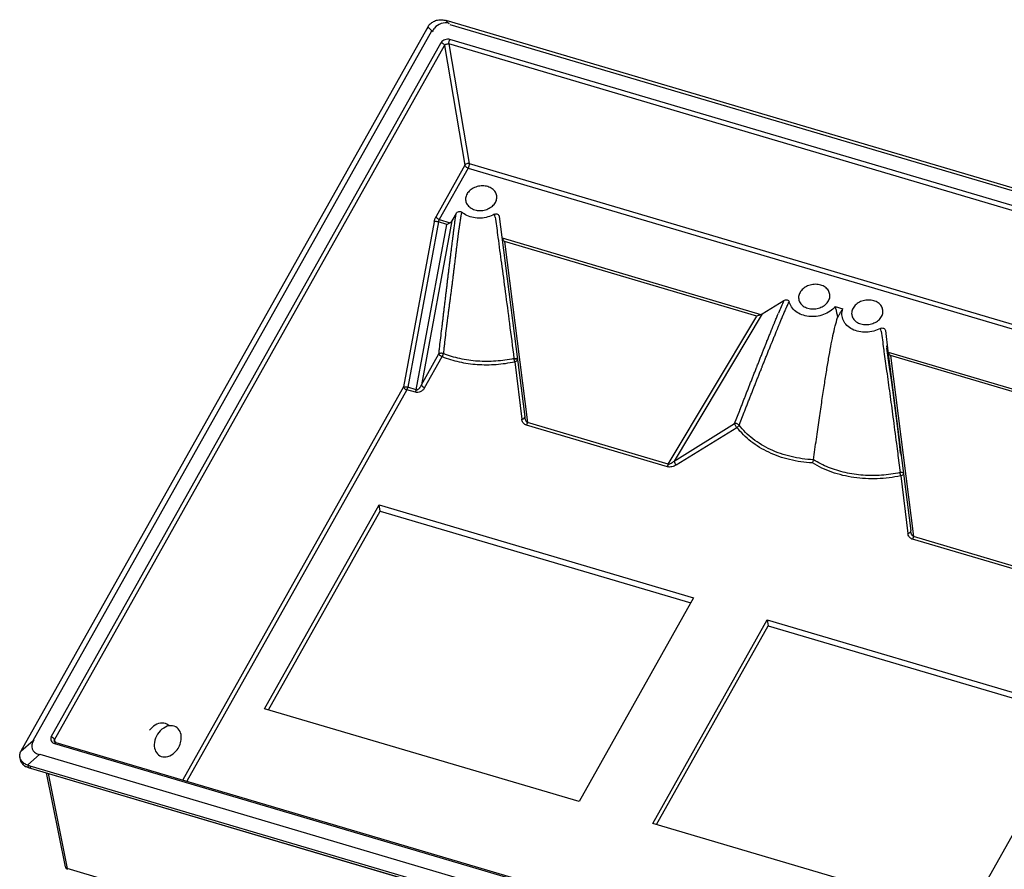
# Model space of a CAD drawing. Header units: inches. Extents: x 3951 to 6642, y -813 to 1217.
# Tile 10 of 33: x 5058 to 5236, y -11 to 142. Entities that reach past the tile are written whole.
import ezdxf

# ---------------------------------------------------------------- set-up
doc = ezdxf.new("R2010")
doc.units = ezdxf.units.IN
doc.header["$LTSCALE"] = 7.600000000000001
doc.header["$MEASUREMENT"] = 0
doc.layers.get('0').update_dxf_attribs({"linetype": 'CONTINUOUS'})

msp = doc.modelspace()

# ---------------------------------------------------------------- linework, layer by layer
at = {"color": 7, "linetype": 'Continuous'}
for p, q in [((5131.341072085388, 140.5525465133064), (5058.056012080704, 10.05120730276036)), ((5131.502573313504, 140.8357793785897), (5131.341072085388, 140.5525465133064)), ((5132.242813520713, 140.1947818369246), (5131.537752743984, 140.8974824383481)), ((5134.797658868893, 142.0560610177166), (5135.390877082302, 141.4648281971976)), ((5456.67580004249, 46.89184345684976), (5134.842240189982, 142.0431197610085)), ((5135.503036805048, 141.3530443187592), (5454.158422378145, 47.14053962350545)), ((5060.235353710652, 11.96851119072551), (5132.242813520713, 140.1947818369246)), ((5063.523528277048, 12.62356069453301), (5133.963666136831, 138.0588448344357)), ((5064.113259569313, 12.10668270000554), (5134.553387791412, 137.5422611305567)), ((5134.553387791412, 137.5422611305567), (5138.216198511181, 115.9123590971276)), ((5451.211690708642, 44.42475255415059), (5135.328506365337, 137.8176382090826)), ((5135.328506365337, 137.8176382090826), (5138.991317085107, 116.1877361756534)), ((5451.395802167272, 45.21709933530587), (5135.51391644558, 138.6096010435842)), ((5138.216198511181, 115.9123590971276), (5133.002997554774, 106.6290248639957)), ((5138.991317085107, 116.1877361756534), (5415.607204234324, 34.4044783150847)), ((5138.805917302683, 115.3957702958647), (5133.592712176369, 106.1124286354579)), ((5138.805917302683, 115.3957702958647), (5415.714101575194, 33.52609292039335)), ((5136.627355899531, 107.1921457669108), (5135.88292669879, 105.8665139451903)), ((5132.679163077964, 105.702780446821), (5127.1314816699, 75.86704318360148)), ((5133.434116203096, 105.6483331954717), (5127.886433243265, 75.81258759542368)), ((5129.43940751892, 75.3534408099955), (5134.987025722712, 105.1892055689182)), ((5135.88292669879, 105.8665139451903), (5130.364404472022, 76.21389105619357)), ((5134.987025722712, 105.1892055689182), (5133.434116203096, 105.6483331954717)), ((5133.592712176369, 106.1124286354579), (5135.543016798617, 105.5258462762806)), ((5144.433484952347, 106.651238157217), (5144.889266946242, 102.9362958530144)), ((5144.125778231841, 103.3289449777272), (5144.185972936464, 102.8701105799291)), ((5144.889620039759, 102.9334668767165), (5149.014511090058, 70.4411835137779)), ((5144.936301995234, 102.7586236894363), (5191.692559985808, 88.93483669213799)), ((5190.950472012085, 88.64325440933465), (5145.348790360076, 102.1256835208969)), ((5145.348790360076, 102.1256835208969), (5149.500486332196, 69.42225443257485)), ((5191.898201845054, 89.03780331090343), (5195.802452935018, 91.4636738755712)), ((5191.898201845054, 89.03780331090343), (5175.998581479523, 62.46959597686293)), ((5205.085866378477, 90.36690631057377), (5206.456630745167, 89.96163104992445)), ((5174.94775988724, 61.89860509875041), (5190.950472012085, 88.64325440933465)), ((5214.152740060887, 86.03829406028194), (5214.608522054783, 82.3233517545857)), ((5130.364404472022, 76.21389105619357), (5133.521760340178, 81.8363080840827)), ((5213.826951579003, 82.78907908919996), (5213.865335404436, 82.50589524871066)), ((5213.865335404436, 82.50589524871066), (5213.903449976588, 82.22604270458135)), ((5214.361183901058, 82.87345719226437), (5214.865758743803, 79.42478416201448)), ((5214.368781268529, 83.28696987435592), (5214.78143859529, 80.62537290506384)), ((5214.608875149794, 82.32052277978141), (5218.733718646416, 49.82861400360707)), ((5214.655557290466, 82.1456790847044), (5261.413195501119, 68.32039950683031)), ((5130.954130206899, 75.69731461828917), (5134.11147913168, 81.31971928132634)), ((5147.212546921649, 80.41191117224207), (5148.488930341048, 70.00849282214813)), ((5260.669727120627, 68.03031031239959), (5215.068045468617, 81.51273942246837)), ((5215.068045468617, 81.51273942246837), (5219.219741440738, 48.80931033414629)), ((5214.865758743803, 79.42478416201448), (5215.135831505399, 77.512929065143)), ((5215.135831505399, 77.512929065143), (5215.436954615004, 75.31192162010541)), ((5127.1314816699, 75.86704318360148), (5087.257564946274, 4.862127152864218)), ((5127.721200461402, 75.35045438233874), (5088.012105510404, 4.639042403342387)), ((5129.278233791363, 74.89010751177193), (5127.721200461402, 75.35045438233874)), ((5129.43940751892, 75.3534408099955), (5127.886433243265, 75.81258759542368)), ((5215.436954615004, 75.31192162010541), (5215.744820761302, 72.97631377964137)), ((5215.744820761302, 72.97631377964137), (5216.267206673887, 68.79963120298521)), ((5186.932209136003, 69.26302606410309), (5187.853688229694, 71.61457965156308)), ((5187.740837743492, 68.96825928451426), (5188.660310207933, 71.29832491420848)), ((5174.94775988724, 61.89860509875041), (5149.500486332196, 69.42225443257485)), ((5174.780401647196, 61.43710029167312), (5149.335257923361, 68.96011992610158)), ((5175.998581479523, 62.46959597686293), (5186.932131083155, 69.26305662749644)), ((5176.395514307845, 61.7577338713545), (5187.329076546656, 68.55120237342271)), ((5216.267206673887, 68.79963120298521), (5216.627300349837, 65.7414147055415)), ((5216.137078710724, 65.65974130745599), (5216.264973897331, 64.66208338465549)), ((5216.264973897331, 64.66208338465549), (5216.373802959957, 63.80737574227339)), ((5216.627300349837, 65.7414147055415), (5216.83813511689, 63.86626842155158)), ((5216.824718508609, 64.63132388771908), (5216.936098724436, 63.54805283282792)), ((5216.373802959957, 63.80737574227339), (5216.415093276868, 63.48197169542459)), ((5216.415093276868, 63.48197169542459), (5216.80687097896, 60.37887155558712)), ((5216.931802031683, 59.79896707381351), (5218.208185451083, 49.39554872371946)), ((5102.055994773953, 17.72249219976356), (5122.726150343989, 54.53058082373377)), ((5102.749020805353, 17.51759461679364), (5122.909565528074, 53.41820089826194)), ((5122.726150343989, 54.53058082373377), (5179.526701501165, 37.73713425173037)), ((5122.909565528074, 53.41820089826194), (5122.726150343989, 54.53058082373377)), ((5122.909565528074, 53.41820089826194), (5179.017090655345, 36.82965190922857)), ((5244.499654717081, 40.82415679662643), (5219.054513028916, 48.34717582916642)), ((5244.66913780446, 41.28503337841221), (5219.219741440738, 48.80931033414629)), ((5179.526701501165, 37.73713425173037), (5158.856545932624, 0.9290456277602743)), ((5172.161747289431, -3.004722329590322), (5192.831902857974, 33.80336629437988)), ((5192.831902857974, 33.80336629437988), (5249.512060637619, 17.04551479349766)), ((5192.831902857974, 33.80336629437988), (5193.00138451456, 32.69510590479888)), ((5172.840839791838, -3.20550037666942), (5193.00138451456, 32.69510590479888)), ((5193.00138451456, 32.69510590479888), (5249.002449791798, 16.13803245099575)), ((5158.856545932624, 0.9290456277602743), (5102.055994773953, 17.72249219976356)), ((5249.512060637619, 17.04551479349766), (5228.841905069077, -19.76257382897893)), ((5058.04453837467, 10.03077566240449), (5060.235353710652, 11.96851119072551)), ((5064.064714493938, 11.85668400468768), (5064.113259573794, 12.10668267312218)), ((5064.085973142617, 11.81489225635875), (5064.072132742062, 11.85802052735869)), ((5064.101770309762, 11.44343864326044), (5381.246112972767, -82.32231654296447)), ((5064.113259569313, 12.10668270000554), (5064.194375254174, 11.70098835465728)), ((5064.32709266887, 11.64166807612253), (5381.034876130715, -81.99501558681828)), ((5061.451485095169, 9.486785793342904), (5059.26066976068, 7.549050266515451)), ((5061.451485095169, 9.486785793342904), (5380.106870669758, -84.72571890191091)), ((5059.48473509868, 7.482803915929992), (5059.26066976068, 7.549050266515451)), ((5059.285806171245, 7.541558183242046), (5059.351737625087, 7.130272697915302)), ((5059.351737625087, 7.130272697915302), (5381.206343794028, -88.02810204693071)), ((5059.682493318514, 7.424335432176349), (5059.48473509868, 7.482803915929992)), ((5059.682493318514, 7.424335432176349), (5381.14040218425, -87.61675321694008)), ((5059.682493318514, 7.424335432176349), (5059.748434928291, 7.012986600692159)), ((5059.370816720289, 7.097497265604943), (5381.225422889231, -88.06087747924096)), ((5066.068810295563, -10.8431668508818), (5062.677154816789, 6.119957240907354)), ((5062.964011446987, 6.035146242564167), (5066.403429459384, -11.16696743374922)), ((5228.841905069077, -19.76257382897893), (5172.161747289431, -3.004722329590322)), ((5350.357050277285, -95.11967322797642), (5066.403429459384, -11.16696743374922))]:
    msp.add_line(p, q, dxfattribs=at)
msp.add_lwpolyline([(5064.332384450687, 11.63241001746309), (5064.166065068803, 11.71505600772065), (5064.085973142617, 11.81489225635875)], dxfattribs=at)
for centre, radius, start, end in [((5134.523441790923, 139.1543392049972), 3.45729481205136, 149.7222151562, 150.8993288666), ((5132.385586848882, 133.663457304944), 8.732347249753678, 73.660523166, 73.9651111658), ((5101.196982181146, 99.32795372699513), 43.07109357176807, 9.6362719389, 10.3087879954), ((5145.553101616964, 103.0169305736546), 0.6687011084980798, 187.1726747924, 202.7232402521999), ((5482.424899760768, -30.28707393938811), 311.4090789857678, 156.9853099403, 157.4408213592), ((5232.161120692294, 74.6581300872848), 39.09347800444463, 154.8015329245, 155.1696594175), ((5169.298994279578, 78.68363786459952), 44.66859272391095, 9.328616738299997, 9.9771536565), ((5215.272358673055, 82.40398691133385), 0.6687030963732, 187.1726909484, 202.7232564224), ((5158.888550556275, 83.31486210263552), 12.03087849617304, 191.195783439, 191.5925583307), ((5059.259860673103, 9.24527041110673), 1.43242311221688, 188.9219531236, 194.6025111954), ((5059.44651280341, 8.818121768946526), 1.54939699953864, 188.9502190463, 194.3856896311), ((5059.414755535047, 8.815614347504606), 1.51774725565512, 189.0703102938, 199.5140513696), ((5059.610211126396, 8.92369994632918), 1.74230198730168, 214.8875143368, 220.3076210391), ((5060.105928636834, 9.589649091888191), 2.598309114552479, 247.1765413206, 253.5654820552), ((5060.095228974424, 9.64903524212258), 2.62620336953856, 248.5671495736, 253.5543904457), ((5066.645398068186, -10.72788224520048), 0.5879999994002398, 190.0107731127, 253.5293487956)]:
    msp.add_arc(centre, radius, start, end, dxfattribs=at)
for centre, major_axis, ratio, start_param, end_param in [((5135.740325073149, 136.9631621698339), (-2.150042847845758, 4.387532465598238), 0.7143762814, 0.3088648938, 0.5185458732), ((5135.740325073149, 136.9631621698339), (-2.150042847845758, 4.387532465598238), 0.7143762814, -0.5185458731, 0.3088648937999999), ((5082.944705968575, 12.30712786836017), (1.45817155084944, 2.596618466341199), 0.7547178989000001, 1.047159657, 1.3962484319), ((5082.944705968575, 12.30712786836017), (1.45817155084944, 2.596618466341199), 0.7547178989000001, 0, 1.047159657), ((5084.569199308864, 11.82683601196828), (1.45817155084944, 2.596618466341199), 0.7547178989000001, 0, 2.1742591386), ((5082.944705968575, 12.30712786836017), (1.45817155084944, 2.596618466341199), 0.7547178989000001, 6.1025998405, 6.2831853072), ((5084.569199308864, 11.82683601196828), (1.45817155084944, 2.596618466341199), 0.7547178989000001, 5.3158517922, 6.2831853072), ((5065.849573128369, 12.50618926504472), (-5.76386715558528, -2.04773430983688), 0.4558124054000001, -0.5185458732, 0.5185458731), ((5084.569199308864, 11.82683601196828), (1.45817155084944, 2.596618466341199), 0.7547178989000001, 2.1742591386, 3.1415926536), ((5084.569199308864, 11.82683601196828), (1.45817155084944, 2.596618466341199), 0.7547178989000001, 4.5378410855, 5.3158517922), ((5084.569199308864, 11.82683601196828), (1.45817155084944, 2.596618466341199), 0.7547178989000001, 3.1415926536, 4.1887523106), ((5084.569199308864, 11.82683601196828), (1.45817155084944, 2.596618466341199), 0.7547178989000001, 4.1887523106, 4.5378410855)]:
    msp.add_ellipse(centre, major_axis=major_axis, ratio=ratio, start_param=start_param, end_param=end_param, dxfattribs=at)
for points, start_tangent, end_tangent in [([(5131.537053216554, 140.8962971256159), (5131.959644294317, 141.4320707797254), (5132.565816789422, 141.8679496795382), (5133.293990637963, 142.1262444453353), (5134.066867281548, 142.1814406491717), (5134.798661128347, 142.0557766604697)], (0.503702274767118, 0.8638773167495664), (0.9610529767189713, -0.2763642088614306)), ([(5135.513922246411, 138.6096209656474), (5135.066858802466, 138.6602434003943), (5134.622974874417, 138.5705727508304), (5134.235881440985, 138.3650124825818), (5133.963645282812, 138.0588566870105)], (-0.9601244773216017, 0.2795728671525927), (-0.4941556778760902, -0.8693734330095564)), ([(5133.963669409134, 138.0588512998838), (5134.066594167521, 138.0211699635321), (5134.167125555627, 137.9705816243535), (5134.348684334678, 137.8415223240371), (5134.485165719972, 137.6919800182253), (5134.52925815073, 137.6158736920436), (5134.553388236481, 137.5422612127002)], (0.9589653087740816, -0.2835234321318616), (0.1812717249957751, -0.9834330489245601)), ([(5134.553387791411, 137.5422611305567), (5134.688640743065, 137.6946121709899), (5134.883676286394, 137.7986694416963), (5135.107366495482, 137.8435331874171), (5135.328506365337, 137.8176382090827)], (0.4816624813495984, 0.8763568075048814), (0.9555706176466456, -0.2947622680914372)), ([(5135.328506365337, 137.8176382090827), (5135.323229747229, 137.8979479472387), (5135.3279041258, 137.9913794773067), (5135.363461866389, 138.2020419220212), (5135.427891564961, 138.4184935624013), (5135.468683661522, 138.5192899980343), (5135.513906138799, 138.6096040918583)], (-0.1441720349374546, 0.9895526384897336), (0.4896418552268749, 0.8719236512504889)), ([(5138.991317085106, 116.1877361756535), (5138.693253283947, 116.2048396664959), (5138.408927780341, 116.1083786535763), (5138.216198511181, 115.9123590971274)], (-0.9653197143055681, 0.2610705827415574), (-0.4825305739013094, -0.8758791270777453)), ([(5138.805917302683, 115.3957702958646), (5138.534815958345, 115.5215802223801), (5138.3194202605, 115.7102650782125), (5138.216198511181, 115.9123590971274)], (-0.9589650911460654, 0.2835241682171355), (-0.1812739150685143, 0.9834326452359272)), ([(5138.991317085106, 116.1877361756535), (5138.99373288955, 116.0147032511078), (5138.959450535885, 115.8039507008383), (5138.893575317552, 115.5868635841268), (5138.805917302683, 115.3957702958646)], (0.1441720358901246, -0.9895526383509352), (-0.4896422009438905, -0.871923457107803)), ([(5142.343253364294, 112.0346308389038), (5141.393451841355, 112.1684838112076), (5140.416655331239, 112.0341199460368), (5139.530679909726, 111.6477455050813), (5138.842387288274, 111.0559629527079), (5138.43479571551, 110.3301499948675), (5138.357066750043, 109.5578503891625), (5138.37396982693, 109.4498750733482)], (-0.958965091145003, 0.2835241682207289), (0.18678195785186, -0.9824013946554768)), ([(5143.980261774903, 110.3469008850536), (5143.72070475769, 111.0572565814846), (5143.15149982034, 111.6487056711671), (5142.343253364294, 112.0346308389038)], (-0.1313424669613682, 0.9913370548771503), (-0.9589650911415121, 0.2835241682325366)), ([(5139.996027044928, 107.854840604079), (5140.94582856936, 107.7209876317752), (5141.922625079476, 107.8553514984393), (5142.808600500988, 108.2417259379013), (5143.496893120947, 108.8335084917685), (5143.904484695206, 109.5593214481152), (5143.982213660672, 110.3316210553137), (5143.980261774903, 110.3469008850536)], (0.9589650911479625, -0.2835241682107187), (-0.1313424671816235, 0.9913370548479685)), ([(5138.37396982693, 109.4498750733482), (5138.618575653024, 108.8322148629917), (5139.187780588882, 108.2407657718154), (5139.996027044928, 107.854840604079)], (0.1867819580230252, -0.9824013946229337), (0.9589650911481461, -0.2835241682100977)), ([(5133.521799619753, 81.83630343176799), (5133.621199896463, 82.67509037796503), (5133.719567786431, 83.5043589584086), (5133.913256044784, 85.13499627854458), (5134.103958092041, 86.73779006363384), (5134.198279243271, 87.52960330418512), (5134.292010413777, 88.31588295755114), (5134.385423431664, 89.09891756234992), (5134.478497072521, 89.87845952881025), (5134.571302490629, 90.65499601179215), (5134.617691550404, 91.04282081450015), (5134.664119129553, 91.43072140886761), (5134.710535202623, 91.81826671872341), (5134.756911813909, 92.2052083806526), (5134.849680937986, 92.97831446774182), (5134.89617064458, 93.36524319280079), (5134.919466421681, 93.55899550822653), (5134.942780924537, 93.75281136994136), (5135.036190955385, 94.52836908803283), (5135.083062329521, 94.91689879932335), (5135.130085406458, 95.30622652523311), (5135.224485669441, 96.08632551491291), (5135.319070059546, 96.86577669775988), (5135.36648871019, 97.25563112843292), (5135.413973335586, 97.6453770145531), (5135.461483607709, 98.03465250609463), (5135.509071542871, 98.42383225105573), (5135.556791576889, 98.8132992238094), (5135.604598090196, 99.20262744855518), (5135.652405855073, 99.59107312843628), (5135.700256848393, 99.97889795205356), (5135.748192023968, 100.3663413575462), (5135.796071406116, 100.752210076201), (5135.843939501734, 101.1367848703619), (5135.867938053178, 101.329105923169), (5135.892020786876, 101.5217574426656), (5135.916177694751, 101.7146503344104), (5135.940387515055, 101.90760879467), (5135.9890750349, 102.2945212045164), (5136.013607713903, 102.4888709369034), (5136.038305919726, 102.6840978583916), (5136.063137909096, 102.8799403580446), (5136.088085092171, 103.0762401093), (5136.138419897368, 103.4708604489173), (5136.163859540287, 103.669532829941), (5136.189472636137, 103.8690212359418), (5136.241140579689, 104.2698091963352), (5136.293682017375, 104.6751103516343), (5136.347076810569, 105.0846848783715), (5136.401419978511, 105.49906801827), (5136.456638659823, 105.9174804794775), (5136.512773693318, 106.3398876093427), (5136.541122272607, 106.5520166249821), (5136.56964407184, 106.7645906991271), (5136.598446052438, 106.9782813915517), (5136.627403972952, 107.1921392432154)], (0.1176229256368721, 0.9930583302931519), (0.1344900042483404, 0.990914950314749)), ([(5137.623360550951, 107.4479185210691), (5137.584910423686, 107.2455938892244), (5137.547556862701, 107.043457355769), (5137.511243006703, 106.8414751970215), (5137.47590734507, 106.639588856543), (5137.407925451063, 106.2358709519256), (5137.343139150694, 105.8319487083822), (5137.28122273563, 105.4284128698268), (5137.221710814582, 105.0249553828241), (5137.164097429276, 104.620992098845), (5137.107907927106, 104.2161323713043), (5137.080262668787, 104.0136265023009), (5137.052884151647, 103.8110875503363), (5136.998856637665, 103.405806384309), (5136.972172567, 103.2030117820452), (5136.945685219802, 103.0000803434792), (5136.919378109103, 102.7969909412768), (5136.893269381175, 102.5939591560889), (5136.841645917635, 102.1884343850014), (5136.81609831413, 101.9859027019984), (5136.790705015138, 101.7834986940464), (5136.765450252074, 101.5812058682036), (5136.740316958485, 101.3789980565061), (5136.690398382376, 100.9750940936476), (5136.640976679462, 100.5726570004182), (5136.591959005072, 100.1714206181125), (5136.543246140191, 99.77099202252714), (5136.494793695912, 99.37136590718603), (5136.446634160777, 98.97309652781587), (5136.398670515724, 98.57580768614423), (5136.350800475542, 98.17907751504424), (5136.302995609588, 97.7830216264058), (5136.255278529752, 97.38813899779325), (5136.207538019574, 96.99394320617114), (5136.111630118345, 96.20629059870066), (5136.015032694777, 95.42098217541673), (5135.966235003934, 95.02824823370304), (5135.917066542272, 94.63563146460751), (5135.817617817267, 93.85142437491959), (5135.792504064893, 93.65532155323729), (5135.767287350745, 93.45912732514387), (5135.716662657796, 93.06727355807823), (5135.614733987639, 92.28565760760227), (5135.563393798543, 91.89519445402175), (5135.511931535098, 91.5056917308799), (5135.460397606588, 91.11729409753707), (5135.408755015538, 90.72926367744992), (5135.305194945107, 89.95273028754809), (5135.201637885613, 89.1752297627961), (5135.098011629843, 88.39223411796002), (5134.994788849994, 87.60306907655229), (5134.892431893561, 86.80482146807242), (5134.693905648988, 85.18137354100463), (5134.507736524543, 83.52256323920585), (5134.420020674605, 82.69085408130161), (5134.335793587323, 81.86254093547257)], (-0.1892612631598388, -0.9819267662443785), (-0.09940249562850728, -0.9950473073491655)), ([(5136.627355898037, 107.1921457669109), (5136.846045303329, 107.4250244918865), (5137.125783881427, 107.5501255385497), (5137.399327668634, 107.5574085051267), (5137.623402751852, 107.4479103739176)], (0.4986348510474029, 0.86681213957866), (0.7514901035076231, -0.6597443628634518)), ([(5143.572804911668, 107.0356603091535), (5142.368228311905, 106.5511513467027), (5141.065234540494, 106.3452921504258), (5139.770813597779, 106.4349860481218), (5138.591251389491, 106.8128682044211), (5137.623402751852, 107.4479103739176)], (-0.8776564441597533, -0.4792902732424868), (-0.7444097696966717, 0.6677230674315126)), ([(5143.572804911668, 107.0356603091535), (5143.836005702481, 107.1113894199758), (5144.09862385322, 107.0669684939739), (5144.318162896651, 106.9072709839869), (5144.433484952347, 106.651238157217)], (0.8815590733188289, 0.4720737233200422), (0.1339084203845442, -0.9909937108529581)), ([(5132.679161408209, 105.7027807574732), (5132.73513638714, 105.9508190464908), (5132.809918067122, 106.1945687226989), (5132.90047905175, 106.423804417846), (5133.002995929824, 106.6290257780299)], (0.1825546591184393, 0.9831957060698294), (0.4902495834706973, 0.8715820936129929)), ([(5133.434116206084, 105.6483332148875), (5133.327041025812, 105.675046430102), (5133.215917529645, 105.6966420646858), (5132.997409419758, 105.7232598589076), (5132.897242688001, 105.7278114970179), (5132.808516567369, 105.7260283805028), (5132.734438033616, 105.7177915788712), (5132.679164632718, 105.7027888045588)], (-0.9627524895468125, 0.2703842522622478), (-0.9244350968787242, -0.381339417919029)), ([(5133.002993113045, 106.6290173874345), (5133.027062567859, 106.5554827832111), (5133.07121593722, 106.4792981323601), (5133.132219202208, 106.403259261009), (5133.207697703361, 106.3297562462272), (5133.389256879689, 106.2006974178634), (5133.489794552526, 106.1501346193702), (5133.592712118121, 106.1124284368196)], (0.1812693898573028, -0.9834334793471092), (0.9589652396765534, -0.2835236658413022)), ([(5133.592711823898, 106.1124287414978), (5133.541930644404, 106.0099532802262), (5133.497201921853, 105.8947464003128), (5133.460675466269, 105.7722710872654), (5133.434114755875, 105.6483336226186)], (-0.4895424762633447, -0.8719794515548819), (-0.1695112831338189, -0.9855282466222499)), ([(5134.987025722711, 105.1892055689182), (5135.182490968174, 105.3111404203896), (5135.37495129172, 105.4274397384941), (5135.54305434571, 105.5256935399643)], (0.8448610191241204, 0.5349858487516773), (0.8667920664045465, 0.4986697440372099)), ([(5135.543016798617, 105.5258462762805), (5135.675266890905, 105.6159535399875), (5135.790642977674, 105.7305479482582), (5135.883656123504, 105.8678128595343)], (0.875017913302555, 0.4840905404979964), (0.4727150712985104, 0.8812153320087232)), ([(5143.660353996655, 106.5377495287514), (5144.12577823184, 103.3289449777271)], (0.1675224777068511, -0.9858682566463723), (0.1302285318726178, -0.9914840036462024)), ([(5144.185972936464, 102.8701105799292), (5144.812853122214, 98.18416864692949), (5145.513318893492, 93.02399828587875), (5146.25724617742, 87.3365061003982), (5147.086637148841, 80.97892289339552)], (0.1301416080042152, -0.9914954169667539), (0.1326843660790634, -0.9911583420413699)), ([(5145.348790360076, 102.125683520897), (5145.174001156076, 102.3535526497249), (5145.03468604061, 102.5669158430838), (5144.936301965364, 102.7586236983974)], (-0.6353916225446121, 0.7721900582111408), (-0.3869298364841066, 0.9221091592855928)), ([(5202.482763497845, 94.25399967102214), (5201.532961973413, 94.3878526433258), (5200.556165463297, 94.2534887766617), (5199.670190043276, 93.86711433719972), (5198.981897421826, 93.27533178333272), (5198.574305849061, 92.54951882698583), (5198.4965768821, 91.77721921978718), (5198.513479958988, 91.66924390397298)], (-0.958965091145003, 0.2835241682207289), (0.18678195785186, -0.9824013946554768)), ([(5204.119771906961, 92.56626971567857), (5203.860214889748, 93.27662541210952), (5203.291009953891, 93.86807450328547), (5202.482763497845, 94.25399967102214)], (-0.1313424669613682, 0.9913370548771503), (-0.9589650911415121, 0.2835241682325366)), ([(5200.135537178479, 90.07420943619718), (5201.085338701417, 89.94035646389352), (5202.062135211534, 90.07472032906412), (5202.948110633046, 90.4610947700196), (5203.636403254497, 91.05287732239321), (5204.043994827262, 91.77869028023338), (5204.121723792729, 92.5509898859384), (5204.119771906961, 92.56626971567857)], (0.9589650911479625, -0.2835241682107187), (-0.1313424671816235, 0.9913370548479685)), ([(5195.702433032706, 88.82793726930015), (5195.814135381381, 89.09407493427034), (5195.968713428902, 89.45958831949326), (5196.126105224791, 89.82731796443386), (5196.205983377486, 90.01187583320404), (5196.286624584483, 90.19661301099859), (5196.450238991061, 90.56604603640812), (5196.617279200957, 90.9350057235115), (5196.681630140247, 91.07476106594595)], (0.3862131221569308, 0.9224095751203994), (0.4199477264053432, 0.90754829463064)), ([(5195.802452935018, 91.46367387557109), (5196.130702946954, 91.58807885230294), (5196.441654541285, 91.59147997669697), (5196.672847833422, 91.49000396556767), (5196.788308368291, 91.30215609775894)], (0.853639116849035, 0.5208649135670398), (0.218805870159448, -0.9757684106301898)), ([(5205.085866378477, 90.36690631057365), (5204.16090152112, 89.53022507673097), (5202.985746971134, 88.92461922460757), (5201.66350133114, 88.60321973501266), (5200.310167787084, 88.59422361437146), (5199.0444769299, 88.8984201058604), (5197.977470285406, 89.48912146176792), (5197.202758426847, 90.31450429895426), (5196.788308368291, 91.30215609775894)], (-0.6383788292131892, -0.769722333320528), (-0.206240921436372, 0.9785012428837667)), ([(5198.513479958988, 91.66924390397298), (5198.758085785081, 91.05158369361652), (5199.327290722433, 90.46013460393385), (5200.135537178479, 90.07420943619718)], (0.1867819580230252, -0.9824013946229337), (0.9589650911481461, -0.2835241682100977)), ([(5212.062508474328, 91.42168674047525), (5211.11270695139, 91.5555397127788), (5210.135910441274, 91.4211758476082), (5209.249935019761, 91.03480140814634), (5208.56164239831, 90.44301885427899), (5208.154050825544, 89.71720589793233), (5208.076321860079, 88.9449062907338), (5208.093224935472, 88.8369309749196)], (-0.958965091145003, 0.2835241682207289), (0.18678195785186, -0.9824013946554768)), ([(5213.699516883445, 89.73395678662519), (5213.439959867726, 90.44431248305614), (5212.870754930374, 91.03576157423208), (5212.062508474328, 91.42168674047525)], (-0.1313424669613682, 0.9913370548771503), (-0.9589650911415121, 0.2835241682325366)), ([(5187.853688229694, 71.61457965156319), (5187.924354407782, 71.79483181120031), (5188.064881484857, 72.15327408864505), (5188.343522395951, 72.86400223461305), (5188.619112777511, 73.56696610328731), (5188.891215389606, 74.26104789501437), (5189.160341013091, 74.94746899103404), (5189.427312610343, 75.62821528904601), (5189.560116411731, 75.96673673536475), (5189.692496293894, 76.30407748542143), (5189.956643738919, 76.9768109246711), (5190.088757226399, 77.31304087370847), (5190.22115783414, 77.64981860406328), (5190.353783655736, 77.98697858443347), (5190.48654574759, 78.32429576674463), (5190.752695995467, 78.99994980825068), (5190.886200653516, 79.3385768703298), (5190.953087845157, 79.50815809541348), (5191.020004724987, 79.6777658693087), (5191.287639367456, 80.3556255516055), (5191.421514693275, 80.6943954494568), (5191.555585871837, 81.0334254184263), (5191.824498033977, 81.71260024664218), (5192.09434004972, 82.39280317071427), (5192.229961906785, 82.73407655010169), (5192.365974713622, 83.07588762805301), (5192.502224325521, 83.41780935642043), (5192.638825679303, 83.76006892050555), (5192.707294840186, 83.93139590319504), (5192.775905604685, 84.10291532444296), (5192.913335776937, 84.44597172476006), (5193.18916534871, 85.13242451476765), (5193.328077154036, 85.47703389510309), (5193.467442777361, 85.82200741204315), (5193.607296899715, 86.16739343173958), (5193.677521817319, 86.34050794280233), (5193.748017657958, 86.51407117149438), (5193.818720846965, 86.6879226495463), (5193.88954584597, 86.8618495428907), (5194.031758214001, 87.21038097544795), (5194.103239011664, 87.385196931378), (5194.175004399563, 87.56045684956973), (5194.246893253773, 87.73577061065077), (5194.318790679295, 87.9108607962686), (5194.607746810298, 88.6119634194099), (5194.753435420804, 88.96380539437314), (5194.843654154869, 89.18112171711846)], (0.3649899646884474, 0.931011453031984), (0.3837432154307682, 0.9234398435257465)), ([(5191.698496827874, 88.93308142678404), (5191.405674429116, 88.82063776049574), (5191.180033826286, 88.7326766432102), (5190.950472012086, 88.64325440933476)], (-0.9437240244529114, -0.3307339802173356), (-0.932465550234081, -0.3612589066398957)), ([(5191.692559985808, 88.9348366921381), (5191.757231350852, 88.96195557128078), (5191.828626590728, 88.99755524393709), (5191.898201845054, 89.03780331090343)], (0.9437240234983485, 0.3307339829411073), (0.849392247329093, 0.5277620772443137)), ([(5205.085866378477, 90.36690631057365), (5205.242958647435, 89.7272010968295), (5205.392906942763, 89.06949125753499), (5205.536276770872, 88.39401575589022)], (0.2471993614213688, -0.9689646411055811), (0.2007775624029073, -0.9796368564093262)), ([(5205.536276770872, 88.39401575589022), (5205.84136523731, 88.93690426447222), (5206.147996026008, 89.45962357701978), (5206.456630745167, 89.96163104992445)], (0.4824100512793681, 0.8759455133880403), (0.5332870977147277, 0.8459343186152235)), ([(5213.292060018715, 86.42271621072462), (5212.044321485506, 85.92650116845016), (5210.695214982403, 85.72903882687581), (5209.363100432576, 85.84765300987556), (5208.164846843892, 86.27193746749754), (5207.205579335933, 86.9646688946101), (5206.569456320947, 87.86507261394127), (5206.312286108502, 88.89415444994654), (5206.456630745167, 89.96163104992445)], (-0.8776564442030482, -0.4792902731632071), (0.3097638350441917, 0.9508135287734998)), ([(5209.715282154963, 87.24189650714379), (5210.665083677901, 87.10804353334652), (5211.641880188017, 87.24240740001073), (5212.527855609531, 87.6287818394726), (5213.216148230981, 88.22056439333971), (5213.623739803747, 88.94637734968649), (5213.701468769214, 89.71867695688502), (5213.699516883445, 89.73395678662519)], (0.9589650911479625, -0.2835241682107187), (-0.1313424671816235, 0.9913370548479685)), ([(5188.657500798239, 71.29942992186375), (5188.757940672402, 71.5547927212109), (5188.899284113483, 71.91414198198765), (5189.180269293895, 72.62838640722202), (5189.458398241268, 73.33504813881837), (5189.734754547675, 74.03667867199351), (5190.009049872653, 74.7323646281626), (5190.282261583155, 75.42440177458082), (5190.418341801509, 75.7687256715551), (5190.554142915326, 76.1120898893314), (5190.825673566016, 76.79782719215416), (5190.961164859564, 77.13959145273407), (5191.096554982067, 77.48081563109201), (5191.232049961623, 77.82200662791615), (5191.367639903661, 78.16313326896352), (5191.638567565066, 78.84384335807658), (5191.774272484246, 79.18432795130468), (5191.842215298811, 79.35467470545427), (5191.910132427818, 79.52487866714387), (5192.18194028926, 80.20523963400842), (5192.318237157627, 80.54589867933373), (5192.454682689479, 80.88657406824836), (5192.727537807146, 81.56669707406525), (5193.000781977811, 82.24607678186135), (5193.137186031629, 82.58454085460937), (5193.27350495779, 82.92230020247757), (5193.409868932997, 83.25963766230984), (5193.54615791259, 83.59622174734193), (5193.614273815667, 83.76421688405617), (5193.682410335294, 83.9321020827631), (5193.818862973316, 84.26780248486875), (5194.092917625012, 84.93979876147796), (5194.230484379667, 85.2759298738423), (5194.368665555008, 85.61270021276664), (5194.507670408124, 85.9505808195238), (5194.577439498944, 86.11985448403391), (5194.647394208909, 86.28938186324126), (5194.7175745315, 86.45926636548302), (5194.788016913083, 86.62960280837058), (5194.929838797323, 86.9720213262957), (5195.001293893, 87.14429777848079), (5195.073108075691, 87.31728977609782), (5195.145230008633, 87.4908887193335), (5195.217697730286, 87.66519299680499), (5195.511830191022, 88.37151745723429), (5195.661954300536, 88.73119078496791), (5195.702433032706, 88.82793726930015)], (0.3660285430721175, 0.9306036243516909), (0.3862131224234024, 0.9224095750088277)), ([(5201.165791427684, 62.69230259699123), (5201.693496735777, 66.4312373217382), (5202.187175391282, 69.87116000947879), (5202.650769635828, 73.0307900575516), (5203.088336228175, 75.92596676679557), (5203.504365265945, 78.57032920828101), (5203.904234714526, 80.97591317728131), (5204.294935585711, 83.15367465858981), (5204.686391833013, 85.11401898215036), (5205.093197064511, 86.86340456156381), (5205.53627489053, 88.39401229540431)], (0.1388168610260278, 0.9903180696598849), (0.3157380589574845, 0.948846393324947)), ([(5208.093224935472, 88.8369309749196), (5208.337830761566, 88.21927076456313), (5208.907035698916, 87.62782167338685), (5209.715282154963, 87.24189650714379)], (0.1867819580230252, -0.9824013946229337), (0.9589650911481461, -0.2835241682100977)), ([(5213.292060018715, 86.42271621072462), (5213.561450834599, 86.49879891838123), (5213.825044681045, 86.45110985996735), (5214.03986668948, 86.29126873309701), (5214.152740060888, 86.03829406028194)], (0.8816163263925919, 0.4719667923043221), (0.1339084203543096, -0.9909937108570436)), ([(5213.376839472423, 85.92426899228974), (5213.826951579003, 82.78907908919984)], (0.162249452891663, -0.986749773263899), (0.1339746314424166, -0.9909847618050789)), ([(5134.335970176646, 81.86248480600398), (5134.113296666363, 81.9174740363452), (5133.875989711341, 81.92745245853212), (5133.662482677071, 81.8989579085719), (5133.521759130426, 81.83630964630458)], (-0.9310179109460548, 0.3649734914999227), (-0.7909898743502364, -0.6118292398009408)), ([(5134.11147913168, 81.31971928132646), (5133.840617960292, 81.44179082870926), (5133.622283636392, 81.63287650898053), (5133.521760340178, 81.83630808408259)], (-0.9743888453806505, 0.2248696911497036), (-0.181629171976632, 0.9833670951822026)), ([(5134.111480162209, 81.31971855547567), (5134.14510932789, 81.37044110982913), (5134.208185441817, 81.48391937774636), (5134.286151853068, 81.67241792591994), (5134.322943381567, 81.80039542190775), (5134.335970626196, 81.86248245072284)], (0.5762976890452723, 0.8172398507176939), (0.1795383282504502, 0.9837509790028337)), ([(5147.086637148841, 80.97892289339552), (5143.80565878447, 80.50942031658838), (5140.517224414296, 80.50249485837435), (5137.326648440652, 80.9583683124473), (5134.335830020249, 81.86253729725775)], (-0.9776616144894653, -0.2101850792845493), (-0.9310878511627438, 0.3647950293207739)), ([(5213.903449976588, 82.22604270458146), (5214.383595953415, 78.7558762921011), (5214.944611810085, 74.656287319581), (5215.515431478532, 70.40227055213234), (5216.137078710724, 65.6597413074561)], (0.1352423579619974, -0.990812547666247), (0.1276890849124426, -0.9918142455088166)), ([(5215.068045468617, 81.51273942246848), (5214.893259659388, 81.74060377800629), (5214.753942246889, 81.95396988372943), (5214.655557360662, 82.14567906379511)], (-0.6353916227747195, 0.7721900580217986), (-0.3869295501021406, 0.9221092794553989)), ([(5134.11147913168, 81.31971928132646), (5137.184233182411, 80.39079149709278), (5140.462525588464, 79.92238501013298), (5143.841366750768, 79.92950086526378), (5147.212546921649, 80.41191117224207)], (0.9315595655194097, -0.3635887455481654), (0.9778926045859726, 0.2091077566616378)), ([(5147.086637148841, 80.97892289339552), (5147.305517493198, 81.00010603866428), (5147.483837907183, 80.98516329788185), (5147.612757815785, 80.96584745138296), (5147.684252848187, 80.94137594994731)], (0.9763279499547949, 0.2162954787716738), (0.848906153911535, -0.5285436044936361)), ([(5147.103096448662, 80.89725097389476), (5147.331305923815, 80.9066042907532), (5147.532870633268, 80.90051156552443), (5147.61438156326, 80.892398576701), (5147.678095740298, 80.88129484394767), (5147.689806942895, 80.87850814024)], (0.9970438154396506, 0.0768350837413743), (0.9679702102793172, -0.2510650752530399)), ([(5147.212546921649, 80.41191117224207), (5147.16681607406, 80.55615011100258), (5147.132357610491, 80.72617217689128), (5147.103096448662, 80.89725097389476)], (-0.3776774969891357, 0.9259372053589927), (-0.2008747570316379, 0.9796169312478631)), ([(5147.212546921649, 80.41191117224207), (5147.487562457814, 80.49629274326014), (5147.687679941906, 80.6638532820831), (5147.721841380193, 80.73196726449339)], (0.9908762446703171, 0.1347748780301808), (0.3444123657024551, 0.9388184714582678)), ([(5127.1314816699, 75.8670431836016), (5127.315811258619, 75.894195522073), (5127.591766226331, 75.87429054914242), (5127.886433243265, 75.81258759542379)], (0.9244362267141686, 0.3813366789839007), (0.962752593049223, -0.2703838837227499)), ([(5127.1314816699, 75.8670431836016), (5127.234703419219, 75.6649491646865), (5127.450099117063, 75.47626430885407), (5127.721200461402, 75.35045438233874)], (0.1812739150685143, -0.9834326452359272), (0.9589650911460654, -0.2835241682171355)), ([(5127.886433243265, 75.81258759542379), (5127.845104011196, 75.64841803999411), (5127.788439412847, 75.48993500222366), (5127.721200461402, 75.35045438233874)], (-0.1955394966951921, -0.9806958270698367), (-0.4896422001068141, -0.8719234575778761)), ([(5130.954130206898, 75.69731461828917), (5130.605750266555, 75.26879436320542), (5130.167611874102, 74.97762881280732), (5129.697955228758, 74.85270537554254), (5129.278233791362, 74.89010751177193)], (-0.5210221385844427, -0.8535431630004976), (-0.9577335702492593, 0.2876567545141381)), ([(5129.278233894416, 74.89010745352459), (5129.291337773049, 74.91425665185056), (5129.30412345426, 74.93945441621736), (5129.328667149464, 74.99266336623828), (5129.373122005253, 75.10772562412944), (5129.392736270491, 75.16818193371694), (5129.410392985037, 75.22963331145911), (5129.418450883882, 75.26052561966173), (5129.425961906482, 75.29139453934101), (5129.432908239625, 75.3221546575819), (5129.439274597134, 75.35272548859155), (5129.439416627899, 75.35343856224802)], (0.4896421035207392, 0.8719235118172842), (0.195147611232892, 0.9807738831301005)), ([(5129.439274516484, 75.3527255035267), (5129.459608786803, 75.3495654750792), (5129.479737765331, 75.34732914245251), (5129.519385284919, 75.3455431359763), (5129.596277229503, 75.35212618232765), (5129.670063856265, 75.3711681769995), (5129.74085780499, 75.40136751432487), (5129.873879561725, 75.48993260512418), (5129.936323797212, 75.54568189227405), (5129.996205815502, 75.60730456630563), (5130.053575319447, 75.67357770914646), (5130.108220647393, 75.74382577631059), (5130.208298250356, 75.89382459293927), (5130.294422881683, 76.05213443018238), (5130.331556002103, 76.13289842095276), (5130.34853044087, 76.17341261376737), (5130.36440758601, 76.21390779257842)], (0.984605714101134, -0.174790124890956), (0.3541402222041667, 0.93519233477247)), ([(5130.364409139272, 76.21389936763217), (5130.373760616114, 76.17761304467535), (5130.380463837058, 76.15909943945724), (5130.388478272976, 76.14037365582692), (5130.408250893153, 76.1024420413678), (5130.432632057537, 76.06418859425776), (5130.493635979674, 75.9881496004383), (5130.569115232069, 75.91464480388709), (5130.750675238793, 75.7855842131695), (5130.851213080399, 75.73502042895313), (5130.902531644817, 75.71441272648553), (5130.954130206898, 75.69731461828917)], (0.1813211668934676, -0.9834239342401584), (0.9589650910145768, -0.2835241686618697)), ([(5148.6368606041, 69.5299070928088), (5148.572945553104, 69.67381402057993), (5148.521791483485, 69.83883722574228), (5148.503141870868, 69.92330044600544), (5148.488909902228, 70.008489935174)], (-0.4603311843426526, 0.8877472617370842), (-0.1398343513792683, 0.9901749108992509)), ([(5148.488930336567, 70.00849285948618), (5148.599005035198, 70.03134095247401), (5148.701716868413, 70.06756012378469), (5148.873939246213, 70.17131443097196), (5148.938551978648, 70.2346889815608), (5148.984915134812, 70.30291928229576), (5149.000673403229, 70.33824399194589), (5149.011017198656, 70.37397512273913), (5149.015541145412, 70.4098080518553), (5149.014117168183, 70.44433651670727)], (0.9906713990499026, 0.136272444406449), (-0.1249411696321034, 0.9921641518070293)), ([(5149.335255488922, 68.96011158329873), (5149.146067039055, 69.03263009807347), (5148.983466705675, 69.1284218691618), (5148.734811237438, 69.37223635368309), (5148.6368606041, 69.5299070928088)], (-0.9599630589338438, 0.2801266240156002), (-0.4603311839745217, 0.887747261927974)), ([(5149.014537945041, 70.44094337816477), (5149.023479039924, 70.37484431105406), (5149.034744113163, 70.3029585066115), (5149.063424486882, 70.15740666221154), (5149.151519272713, 69.87170241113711), (5149.292466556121, 69.61709510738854), (5149.387201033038, 69.51038856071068), (5149.500486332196, 69.42225443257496)], (0.1249347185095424, -0.9921649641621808), (0.8457284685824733, -0.5336134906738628)), ([(5149.500486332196, 69.42225443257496), (5149.459681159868, 69.25945375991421), (5149.40206487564, 69.09900803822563), (5149.335253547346, 68.9601212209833)], (-0.2363362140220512, -0.9716713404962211), (-0.4873285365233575, -0.8732186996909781)), ([(5187.741892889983, 68.96772692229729), (5187.599648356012, 69.08276597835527), (5187.395036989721, 69.19268670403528), (5187.149938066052, 69.2588042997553), (5186.932105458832, 69.26329364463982)], (-0.7370086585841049, 0.6758833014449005), (-0.9790528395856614, -0.2036063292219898)), ([(5187.329076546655, 68.55120237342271), (5187.153410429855, 68.77367858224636), (5187.008430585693, 69.03368761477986), (5186.932145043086, 69.26306530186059)], (-0.6934276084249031, 0.7205263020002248), (-0.1710277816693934, 0.9852662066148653)), ([(5187.741981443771, 68.96669023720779), (5187.642166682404, 68.80539180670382), (5187.499205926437, 68.66261437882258), (5187.329076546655, 68.55120237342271)], (-0.4012744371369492, -0.9159578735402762), (-0.8893243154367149, -0.4572770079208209)), ([(5200.975737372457, 62.11886579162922), (5196.859648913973, 62.71767836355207), (5193.088635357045, 64.0396041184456), (5189.857220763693, 66.01750109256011), (5187.329076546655, 68.55120237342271)], (-0.9984732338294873, 0.05523768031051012), (-0.6121351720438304, 0.7907531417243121)), ([(5201.165793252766, 62.69231407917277), (5197.114715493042, 63.25824091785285), (5193.40366730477, 64.54112173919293), (5190.223785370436, 66.47485949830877), (5187.740837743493, 68.96825928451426)], (-0.9989044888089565, 0.04679553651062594), (-0.6071099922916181, 0.7946178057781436)), ([(5174.946283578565, 61.89618555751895), (5175.086674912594, 61.92745862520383), (5175.226208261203, 61.97258356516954), (5175.499671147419, 62.10013249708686), (5175.759169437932, 62.26827364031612), (5175.997718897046, 62.46822898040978)], (0.9855958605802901, 0.1691177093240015), (0.7285596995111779, 0.6849823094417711)), ([(5175.997604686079, 62.46898905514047), (5176.074867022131, 62.24021829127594), (5176.219846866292, 61.98020925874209), (5176.395512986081, 61.75773304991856)], (0.1791143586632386, -0.9838282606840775), (0.6934276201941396, -0.7205262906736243)), ([(5200.975737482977, 62.11886573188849), (5201.059564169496, 62.29707065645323), (5201.125503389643, 62.49690473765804), (5201.165791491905, 62.69230255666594)], (0.4896422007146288, 0.8719234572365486), (0.1388642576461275, 0.9903114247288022)), ([(5216.80687097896, 60.37887155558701), (5213.473466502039, 59.89280149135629), (5210.135050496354, 59.89680759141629), (5206.900907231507, 60.37786478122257), (5203.877855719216, 61.32008444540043), (5201.165791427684, 62.69230259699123)], (-0.976456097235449, -0.2157162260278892), (-0.848805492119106, 0.5287052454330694)), ([(5174.78040368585, 61.43709968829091), (5174.831637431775, 61.53897967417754), (5174.877717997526, 61.65293397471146), (5174.916731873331, 61.77379896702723), (5174.946296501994, 61.89614959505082), (5174.946837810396, 61.89887763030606)], (0.4896425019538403, 0.8719232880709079), (0.1937187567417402, 0.9810571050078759)), ([(5176.395504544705, 61.75774998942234), (5176.013399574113, 61.56110542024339), (5175.607269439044, 61.428008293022), (5175.194436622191, 61.37995462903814), (5174.985769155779, 61.39362164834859), (5174.780404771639, 61.43711086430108)], (-0.855341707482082, -0.5180642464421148), (-0.9589794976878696, 0.2834754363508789)), ([(5216.931802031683, 59.7989670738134), (5212.683135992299, 59.26887316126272), (5208.466831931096, 59.49294188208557), (5204.496432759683, 60.45981431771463), (5200.975737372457, 62.11886579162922)], (-0.9781170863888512, -0.2080551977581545), (-0.8543164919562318, 0.5197531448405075)), ([(5216.931968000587, 59.79900275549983), (5216.890115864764, 59.9727465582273), (5216.846387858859, 60.16966766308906), (5216.806887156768, 60.37882535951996)], (-0.2454101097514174, 0.9694193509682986), (-0.1685829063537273, 0.985687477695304)), ([(5217.022901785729, 60.37039577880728), (5216.80688983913, 60.37882185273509)], (-0.9997961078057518, 0.02019264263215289), (-0.9965613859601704, 0.08285773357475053)), ([(5216.931802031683, 59.7989670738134), (5217.212389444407, 59.88654900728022), (5217.404051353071, 60.04702775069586), (5217.441796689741, 60.12139893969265)], (0.9906714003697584, 0.1362724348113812), (0.3389398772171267, 0.9408080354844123)), ([(5217.406659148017, 60.31064399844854), (5217.3932189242, 60.31960645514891), (5217.23632771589, 60.3610237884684), (5217.022901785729, 60.37039577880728)], (-0.8093643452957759, 0.5873068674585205), (-0.999796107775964, 0.02019264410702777)), ([(5218.208185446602, 49.3955487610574), (5218.419706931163, 49.45296982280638), (5218.592728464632, 49.55879294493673), (5218.65882938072, 49.62325416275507), (5218.706181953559, 49.69177493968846), (5218.731050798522, 49.76220093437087), (5218.733310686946, 49.8318411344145)], (0.9906713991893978, 0.1362724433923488), (-0.1207257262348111, 0.9926859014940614)), ([(5219.219741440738, 48.8093103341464), (5218.977612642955, 49.07210377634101), (5218.821965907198, 49.42469085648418), (5218.733750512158, 49.82836857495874)], (-0.7990897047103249, 0.6012118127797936), (-0.1261951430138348, 0.9920054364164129)), ([(5219.054517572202, 48.34719139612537), (5218.865341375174, 48.41970880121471), (5218.702747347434, 48.51550043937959), (5218.454103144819, 48.75931286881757), (5218.292246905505, 49.06088534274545), (5218.208218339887, 49.39555336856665)], (-0.9599580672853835, 0.2801437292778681), (-0.1398218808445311, 0.9901766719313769)), ([(5219.219747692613, 48.80930908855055), (5219.190286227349, 48.68647466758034), (5219.151500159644, 48.56455011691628), (5219.105647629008, 48.44953625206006), (5219.054517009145, 48.34717243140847)], (-0.1955366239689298, -0.9806963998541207), (-0.4896358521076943, -0.8719270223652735)), ([(5063.523526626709, 12.62356157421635), (5063.481861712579, 12.53390044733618), (5063.451805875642, 12.4435304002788), (5063.425676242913, 12.26316188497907), (5063.501232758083, 11.92132665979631), (5063.730902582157, 11.63461916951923), (5063.90001486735, 11.52470597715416), (5063.904145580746, 11.52258334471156)], (-0.4706145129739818, -0.8823389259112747), (0.8904142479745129, -0.4551510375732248)), ([(5064.113257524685, 12.10667912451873), (5064.08912628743, 12.1802984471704), (5064.04502981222, 12.2564289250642), (5063.908536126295, 12.40604832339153), (5063.821936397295, 12.47444980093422), (5063.726966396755, 12.53518750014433), (5063.626432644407, 12.58580348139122), (5063.57511035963, 12.60640397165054), (5063.523494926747, 12.62350130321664)], (-0.1812743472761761, 0.9834325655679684), (-0.9589607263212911, 0.2835389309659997)), ([(5063.904145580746, 11.52258334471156), (5064.101766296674, 11.44342545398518)], (0.8904142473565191, -0.4551510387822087), (0.9566958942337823, -0.2910892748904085)), ([(5064.101764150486, 11.44344087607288), (5064.125495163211, 11.48322641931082), (5064.149426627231, 11.51853040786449), (5064.197241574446, 11.57551963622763), (5064.23231122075, 11.60621942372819)], (0.4896433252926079, 0.8719228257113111), (0.8049532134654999, 0.593338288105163)), ([(5064.23231122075, 11.60621942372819), (5064.243589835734, 11.61403141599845), (5064.287041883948, 11.63371045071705), (5064.325322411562, 11.63439610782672)], (0.8049532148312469, 0.5933382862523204), (0.9716246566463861, -0.2365280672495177)), ([(5057.844769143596, 9.02311746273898), (5057.845117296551, 9.473213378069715), (5058.056022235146, 10.05114395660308)], (-0.1552206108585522, 0.9878798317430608), (0.4896422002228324, 0.8719234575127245)), ([(5058.64090901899, 7.852536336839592), (5058.149043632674, 8.32294077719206), (5057.873707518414, 8.8841396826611)], (-0.8219739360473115, 0.569525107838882), (-0.2522679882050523, 0.9676574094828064)), ([(5057.945696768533, 8.433177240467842), (5058.21750676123, 7.866101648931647), (5058.708878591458, 7.403111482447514)], (0.2486522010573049, -0.9685928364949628), (0.8318626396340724, -0.554981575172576)), ([(5057.984396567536, 8.307956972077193), (5058.132065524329, 8.00160479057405), (5058.181041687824, 7.927160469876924)], (0.3340390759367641, -0.9425592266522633), (0.5716095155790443, -0.8205257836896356)), ([(5058.281562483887, 7.796620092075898), (5058.343146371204, 7.727624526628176), (5058.59036478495, 7.506430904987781)], (0.6465727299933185, -0.762852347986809), (0.7982057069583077, -0.6023849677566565)), ([(5058.59036478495, 7.506430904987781), (5058.848038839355, 7.339489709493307), (5058.885139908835, 7.319380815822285)], (0.798205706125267, -0.6023849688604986), (0.8834568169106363, -0.4685125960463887)), ([(5059.285806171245, 7.541558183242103), (5058.64090901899, 7.852536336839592)], (-0.9589650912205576, 0.2835241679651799), (-0.821973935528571, 0.5695251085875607)), ([(5058.708878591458, 7.403111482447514), (5059.098062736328, 7.194776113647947)], (0.8318626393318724, -0.5549815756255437), (0.9214325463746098, -0.3885383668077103)), ([(5058.885139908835, 7.319380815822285), (5059.103860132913, 7.217161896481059), (5059.135586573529, 7.204443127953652)], (0.8834568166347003, -0.4685125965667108), (0.9306784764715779, -0.3658381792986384)), ([(5059.351737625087, 7.130272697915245), (5059.367204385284, 7.099062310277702), (5059.370893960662, 7.097995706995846)], (0.1582849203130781, -0.9873934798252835), (0.9882053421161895, -0.1531345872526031)), ([(5059.748434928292, 7.012986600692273), (5059.763901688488, 6.981776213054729), (5059.767591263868, 6.980709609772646)], (0.1582849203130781, -0.9873934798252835), (0.9882053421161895, -0.1531345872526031)), ([(5066.068897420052, -10.84314894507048), (5066.170366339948, -11.032637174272), (5066.403429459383, -11.16696743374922)], (0.201319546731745, -0.9795256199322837), (0.9618313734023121, -0.2736428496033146)), ([(5066.478932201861, -11.2903084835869), (5066.466253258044, -11.28662248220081), (5066.403429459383, -11.16696743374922)], (-0.9857819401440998, 0.1680296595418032), (-0.1728905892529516, 0.9849410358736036))]:
    msp.add_spline(points, degree=3, dxfattribs=dict(at, start_tangent=start_tangent, end_tangent=end_tangent))

doc.saveas('drawing.dxf')
